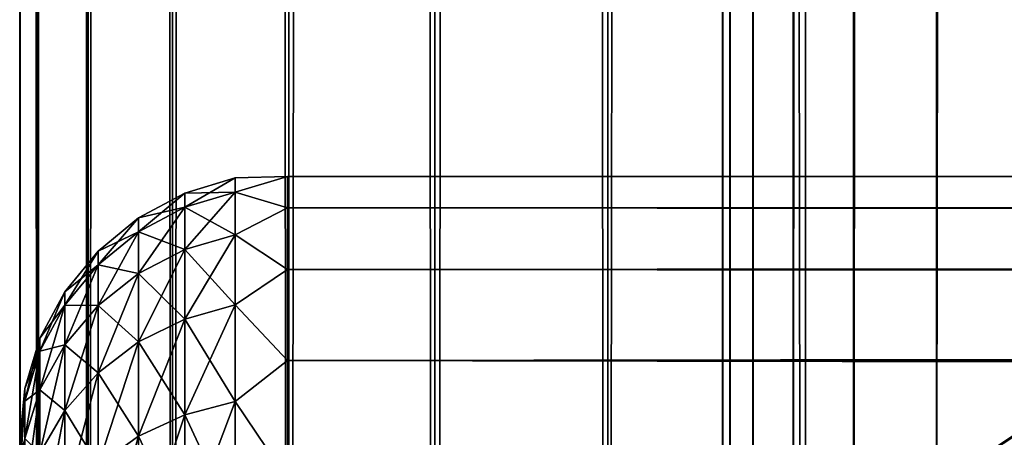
# Model space of a CAD drawing. Extents: x -265 to 265, y 0 to 1027.
# Tile 26 of 256: x -265 to -257.65, y 30.52 to 33.64. Entities that reach past the tile are written whole.
import ezdxf

# ---------------------------------------------------------------- set-up
doc = ezdxf.new("R2010")
doc.units = 0
doc.header["$LTSCALE"] = 41.718519
for name, color, linetype in [('59', 7, 'CONTINUOUS'), ('61', 7, 'CONTINUOUS'), ('67', 7, 'CONTINUOUS'), ('68', 7, 'CONTINUOUS'), ('81', 7, 'CONTINUOUS'), ('85', 7, 'CONTINUOUS'), ('89', 7, 'CONTINUOUS')]:
    doc.layers.add(name, color=color, linetype=linetype)

msp = doc.modelspace()

# ---------------------------------------------------------------- linework, layer by layer
at = {"layer": '59', "color": 7, "linetype": 'CONTINUOUS'}
for points in [[(-263, 32.4709, 28.353), (-263, 32.2386, 30.0432), (263, 32.4709, 28.353), (-263, 32.4709, 28.353)], [(263, 32.4709, 28.353), (-263, 32.2386, 30.0432), (263, 32.2386, 30.0432), (263, 32.4709, 28.353)], [(-263, 32.4709, 26.647), (-263, 32.4709, 28.353), (263, 32.4709, 26.647), (-263, 32.4709, 26.647)], [(263, 32.4709, 26.647), (-263, 32.4709, 28.353), (263, 32.4709, 28.353), (263, 32.4709, 26.647)], [(-263, 32.2386, 24.9568), (-263, 32.4709, 26.647), (263, 32.2386, 24.9568), (-263, 32.2386, 24.9568)], [(263, 32.2386, 24.9568), (-263, 32.4709, 26.647), (263, 32.4709, 26.647), (263, 32.2386, 24.9568)], [(-263, 32.2386, 30.0432), (-263, 31.7783, 31.686), (263, 32.2386, 30.0432), (-263, 32.2386, 30.0432)], [(263, 32.2386, 30.0432), (-263, 31.7783, 31.686), (263, 31.7783, 31.686), (263, 32.2386, 30.0432)], [(-263, 31.7783, 23.314), (-263, 32.2386, 24.9568), (263, 31.7783, 23.314), (-263, 31.7783, 23.314)], [(263, 31.7783, 23.314), (-263, 32.2386, 24.9568), (263, 32.2386, 24.9568), (263, 31.7783, 23.314)], [(-263, 31.7783, 31.686), (-263, 31.0986, 33.2508), (263, 31.7783, 31.686), (-263, 31.7783, 31.686)], [(263, 31.7783, 31.686), (-263, 31.0986, 33.2508), (263, 31.0986, 33.2508), (263, 31.7783, 31.686)], [(-263, 31.0986, 21.7492), (-263, 31.7783, 23.314), (263, 31.0986, 21.7492), (-263, 31.0986, 21.7492)], [(263, 31.0986, 21.7492), (-263, 31.7783, 23.314), (263, 31.7783, 23.314), (263, 31.0986, 21.7492)], [(-263, 31.0986, 33.2508), (-263, 30.2121, 34.7085), (263, 31.0986, 33.2508), (-263, 31.0986, 33.2508)], [(263, 31.0986, 33.2508), (-263, 30.2121, 34.7085), (263, 30.2121, 34.7085), (263, 31.0986, 33.2508)], [(-263, 30.2121, 20.2915), (-263, 31.0986, 21.7492), (263, 30.2121, 20.2915), (-263, 30.2121, 20.2915)], [(263, 30.2121, 20.2915), (-263, 31.0986, 21.7492), (263, 31.0986, 21.7492), (263, 30.2121, 20.2915)]]:
    msp.add_3dface(points, dxfattribs=at)
at = {"layer": '61', "color": 7, "linetype": 'CONTINUOUS'}
for points in [[(-263.7657, 32.3476, 27.5), (-263.7657, 32.242, 29.1117), (-263.3902, 32.4616, 27.5), (-263.7657, 32.3476, 27.5)], [(-263.3902, 32.355, 25.8734), (-263.7657, 32.3476, 27.5), (-263.3902, 32.4616, 27.5), (-263.3902, 32.355, 25.8734)], [(-263.3902, 32.4616, 27.5), (-263.7657, 32.242, 29.1117), (-263.3902, 32.355, 29.1266), (-263.3902, 32.4616, 27.5)], [(-263, 32.2386, 30.0432), (-263, 32.4709, 28.353), (-263.3902, 32.355, 29.1266), (-263, 32.2386, 30.0432)], [(-263, 32.4709, 28.353), (-263, 32.4709, 26.647), (-263.3902, 32.4616, 27.5), (-263, 32.4709, 28.353)], [(-263, 32.4709, 28.353), (-263.3902, 32.4616, 27.5), (-263.3902, 32.355, 29.1266), (-263, 32.4709, 28.353)], [(-263, 32.4709, 26.647), (-263, 32.2386, 24.9568), (-263.3902, 32.355, 25.8734), (-263, 32.4709, 26.647)], [(-263, 32.4709, 26.647), (-263.3902, 32.355, 25.8734), (-263.3902, 32.4616, 27.5), (-263, 32.4709, 26.647)], [(-264.1118, 32.1625, 27.5), (-264.1118, 32.0585, 29.0875), (-263.7657, 32.3476, 27.5), (-264.1118, 32.1625, 27.5)], [(-263.7657, 32.242, 25.8883), (-264.1118, 32.1625, 27.5), (-263.7657, 32.3476, 27.5), (-263.7657, 32.242, 25.8883)], [(-263.7657, 32.3476, 27.5), (-264.1118, 32.0585, 29.0875), (-263.7657, 32.242, 29.1117), (-263.7657, 32.3476, 27.5)], [(-263.7657, 32.242, 25.8883), (-263.7657, 32.3476, 27.5), (-263.3902, 32.355, 25.8734), (-263.7657, 32.242, 25.8883)], [(-263.3902, 32.037, 24.2747), (-263.7657, 32.242, 25.8883), (-263.3902, 32.355, 25.8734), (-263.3902, 32.037, 24.2747)], [(-263.7657, 32.242, 29.1117), (-263.7657, 31.9269, 30.6958), (-263.3902, 32.355, 29.1266), (-263.7657, 32.242, 29.1117)], [(-263.3902, 32.355, 29.1266), (-263.7657, 31.9269, 30.6958), (-263.3902, 32.037, 30.7253), (-263.3902, 32.355, 29.1266)], [(-263, 32.2386, 30.0432), (-263.3902, 32.355, 29.1266), (-263.3902, 32.037, 30.7253), (-263, 32.2386, 30.0432)], [(-263, 32.2386, 24.9568), (-263.3902, 32.037, 24.2747), (-263.3902, 32.355, 25.8734), (-263, 32.2386, 24.9568)], [(-264.1118, 32.0585, 25.9125), (-264.1118, 32.1625, 27.5), (-263.7657, 32.242, 25.8883), (-264.1118, 32.0585, 25.9125)], [(-263.7657, 31.9269, 24.3042), (-264.1118, 32.0585, 25.9125), (-263.7657, 32.242, 25.8883), (-263.7657, 31.9269, 24.3042)], [(-264.1118, 32.0585, 29.0875), (-264.1118, 31.7481, 30.6479), (-263.7657, 32.242, 29.1117), (-264.1118, 32.0585, 29.0875)], [(-263.7657, 32.242, 29.1117), (-264.1118, 31.7481, 30.6479), (-263.7657, 31.9269, 30.6958), (-263.7657, 32.242, 29.1117)], [(-263.7657, 31.9269, 24.3042), (-263.7657, 32.242, 25.8883), (-263.3902, 32.037, 24.2747), (-263.7657, 31.9269, 24.3042)], [(-263, 31.7783, 31.686), (-263, 32.2386, 30.0432), (-263.3902, 32.037, 30.7253), (-263, 31.7783, 31.686)], [(-263, 32.2386, 24.9568), (-263, 31.7783, 23.314), (-263.3902, 32.037, 24.2747), (-263, 32.2386, 24.9568)], [(-264.415, 31.9134, 27.5), (-264.415, 31.8115, 29.055), (-264.1118, 32.1625, 27.5), (-264.415, 31.9134, 27.5)], [(-264.1118, 32.0585, 25.9125), (-264.415, 31.9134, 27.5), (-264.1118, 32.1625, 27.5), (-264.1118, 32.0585, 25.9125)], [(-264.1118, 32.1625, 27.5), (-264.415, 31.8115, 29.055), (-264.1118, 32.0585, 29.0875), (-264.1118, 32.1625, 27.5)], [(-264.415, 31.8115, 25.945), (-264.415, 31.9134, 27.5), (-264.1118, 32.0585, 25.9125), (-264.415, 31.8115, 25.945)], [(-264.1118, 31.7481, 24.3521), (-264.415, 31.8115, 25.945), (-264.1118, 32.0585, 25.9125), (-264.1118, 31.7481, 24.3521)], [(-264.415, 31.8115, 29.055), (-264.415, 31.5074, 30.5834), (-264.1118, 32.0585, 29.0875), (-264.415, 31.8115, 29.055)], [(-264.1118, 32.0585, 29.0875), (-264.415, 31.5074, 30.5834), (-264.1118, 31.7481, 30.6479), (-264.1118, 32.0585, 29.0875)], [(-264.1118, 31.7481, 24.3521), (-264.1118, 32.0585, 25.9125), (-263.7657, 31.9269, 24.3042), (-264.1118, 31.7481, 24.3521)], [(-263.3902, 31.513, 22.7312), (-263.7657, 31.9269, 24.3042), (-263.3902, 32.037, 24.2747), (-263.3902, 31.513, 22.7312)], [(-263.7657, 31.9269, 30.6958), (-263.7657, 31.4077, 32.2252), (-263.3902, 32.037, 30.7253), (-263.7657, 31.9269, 30.6958)], [(-263.3902, 32.037, 30.7253), (-263.7657, 31.4077, 32.2252), (-263.3902, 31.513, 32.2688), (-263.3902, 32.037, 30.7253)], [(-263, 31.7783, 31.686), (-263.3902, 32.037, 30.7253), (-263.3902, 31.513, 32.2688), (-263, 31.7783, 31.686)], [(-263, 31.7783, 23.314), (-263.3902, 31.513, 22.7312), (-263.3902, 32.037, 24.2747), (-263, 31.7783, 23.314)], [(-263.7657, 31.4077, 22.7748), (-264.1118, 31.7481, 24.3521), (-263.7657, 31.9269, 24.3042), (-263.7657, 31.4077, 22.7748)], [(-264.1118, 31.7481, 30.6479), (-264.1118, 31.2367, 32.1544), (-263.7657, 31.9269, 30.6958), (-264.1118, 31.7481, 30.6479)], [(-263.7657, 31.9269, 30.6958), (-264.1118, 31.2367, 32.1544), (-263.7657, 31.4077, 32.2252), (-263.7657, 31.9269, 30.6958)], [(-263.7657, 31.4077, 22.7748), (-263.7657, 31.9269, 24.3042), (-263.3902, 31.513, 22.7312), (-263.7657, 31.4077, 22.7748)], [(-264.6638, 31.6098, 27.5), (-264.6638, 31.5105, 29.0154), (-264.415, 31.9134, 27.5), (-264.6638, 31.6098, 27.5)], [(-264.415, 31.8115, 25.945), (-264.6638, 31.6098, 27.5), (-264.415, 31.9134, 27.5), (-264.415, 31.8115, 25.945)], [(-264.415, 31.9134, 27.5), (-264.6638, 31.5105, 29.0154), (-264.415, 31.8115, 29.055), (-264.415, 31.9134, 27.5)], [(-264.6638, 31.5105, 25.9846), (-264.6638, 31.6098, 27.5), (-264.415, 31.8115, 25.945), (-264.6638, 31.5105, 25.9846)], [(-264.415, 31.5074, 24.4166), (-264.6638, 31.5105, 25.9846), (-264.415, 31.8115, 25.945), (-264.415, 31.5074, 24.4166)], [(-264.6638, 31.5105, 29.0154), (-264.6638, 31.2142, 30.5048), (-264.415, 31.8115, 29.055), (-264.6638, 31.5105, 29.0154)], [(-264.415, 31.8115, 29.055), (-264.6638, 31.2142, 30.5048), (-264.415, 31.5074, 30.5834), (-264.415, 31.8115, 29.055)], [(-264.415, 31.5074, 24.4166), (-264.415, 31.8115, 25.945), (-264.1118, 31.7481, 24.3521), (-264.415, 31.5074, 24.4166)], [(-263, 31.0986, 33.2508), (-263, 31.7783, 31.686), (-263.3902, 31.513, 32.2688), (-263, 31.0986, 33.2508)], [(-263, 31.7783, 23.314), (-263, 31.0986, 21.7492), (-263.3902, 31.513, 22.7312), (-263, 31.7783, 23.314)], [(-264.1118, 31.2367, 22.8456), (-264.415, 31.5074, 24.4166), (-264.1118, 31.7481, 24.3521), (-264.1118, 31.2367, 22.8456)], [(-264.415, 31.5074, 30.5834), (-264.415, 31.0065, 32.0591), (-264.1118, 31.7481, 30.6479), (-264.415, 31.5074, 30.5834)], [(-264.1118, 31.7481, 30.6479), (-264.415, 31.0065, 32.0591), (-264.1118, 31.2367, 32.1544), (-264.1118, 31.7481, 30.6479)], [(-264.1118, 31.2367, 22.8456), (-264.1118, 31.7481, 24.3521), (-263.7657, 31.4077, 22.7748), (-264.1118, 31.2367, 22.8456)], [(-264.8485, 31.2636, 27.5), (-264.8485, 31.1672, 28.9702), (-264.6638, 31.6098, 27.5), (-264.8485, 31.2636, 27.5)], [(-264.6638, 31.5105, 25.9846), (-264.8485, 31.2636, 27.5), (-264.6638, 31.6098, 27.5), (-264.6638, 31.5105, 25.9846)], [(-264.6638, 31.6098, 27.5), (-264.8485, 31.1672, 28.9702), (-264.6638, 31.5105, 29.0154), (-264.6638, 31.6098, 27.5)], [(-264.8485, 31.1672, 26.0298), (-264.8485, 31.2636, 27.5), (-264.6638, 31.5105, 25.9846), (-264.8485, 31.1672, 26.0298)], [(-264.6638, 31.2142, 24.4952), (-264.8485, 31.1672, 26.0298), (-264.6638, 31.5105, 25.9846), (-264.6638, 31.2142, 24.4952)], [(-264.8485, 31.1672, 28.9702), (-264.8485, 30.8798, 30.4152), (-264.6638, 31.5105, 29.0154), (-264.8485, 31.1672, 28.9702)], [(-264.6638, 31.5105, 29.0154), (-264.8485, 30.8798, 30.4152), (-264.6638, 31.2142, 30.5048), (-264.6638, 31.5105, 29.0154)], [(-264.6638, 31.2142, 24.4952), (-264.6638, 31.5105, 25.9846), (-264.415, 31.5074, 24.4166), (-264.6638, 31.2142, 24.4952)], [(-264.415, 31.0065, 22.9409), (-264.6638, 31.2142, 24.4952), (-264.415, 31.5074, 24.4166), (-264.415, 31.0065, 22.9409)], [(-264.6638, 31.2142, 30.5048), (-264.6638, 30.7261, 31.9429), (-264.415, 31.5074, 30.5834), (-264.6638, 31.2142, 30.5048)], [(-264.415, 31.5074, 30.5834), (-264.6638, 30.7261, 31.9429), (-264.415, 31.0065, 32.0591), (-264.415, 31.5074, 30.5834)], [(-264.415, 31.0065, 22.9409), (-264.415, 31.5074, 24.4166), (-264.1118, 31.2367, 22.8456), (-264.415, 31.0065, 22.9409)], [(-263.3902, 30.792, 21.2692), (-263.7657, 31.4077, 22.7748), (-263.3902, 31.513, 22.7312), (-263.3902, 30.792, 21.2692)], [(-263.7657, 31.4077, 32.2252), (-263.7657, 30.6933, 33.6738), (-263.3902, 31.513, 32.2688), (-263.7657, 31.4077, 32.2252)], [(-263.3902, 31.513, 32.2688), (-263.7657, 30.6933, 33.6738), (-263.3902, 30.792, 33.7308), (-263.3902, 31.513, 32.2688)], [(-263, 31.0986, 33.2508), (-263.3902, 31.513, 32.2688), (-263.3902, 30.792, 33.7308), (-263, 31.0986, 33.2508)], [(-263, 31.0986, 21.7492), (-263.3902, 30.792, 21.2692), (-263.3902, 31.513, 22.7312), (-263, 31.0986, 21.7492)], [(-263.7657, 30.6933, 21.3262), (-264.1118, 31.2367, 22.8456), (-263.7657, 31.4077, 22.7748), (-263.7657, 30.6933, 21.3262)], [(-264.1118, 31.2367, 32.1544), (-264.1118, 30.533, 33.5813), (-263.7657, 31.4077, 32.2252), (-264.1118, 31.2367, 32.1544)], [(-263.7657, 31.4077, 32.2252), (-264.1118, 30.533, 33.5813), (-263.7657, 30.6933, 33.6738), (-263.7657, 31.4077, 32.2252)], [(-263.7657, 30.6933, 21.3262), (-263.7657, 31.4077, 22.7748), (-263.3902, 30.792, 21.2692), (-263.7657, 30.6933, 21.3262)], [(-264.962, 30.8879, 27.5), (-264.962, 30.7947, 28.9212), (-264.8485, 31.2636, 27.5), (-264.962, 30.8879, 27.5)], [(-264.8485, 31.1672, 26.0298), (-264.962, 30.8879, 27.5), (-264.8485, 31.2636, 27.5), (-264.8485, 31.1672, 26.0298)], [(-264.8485, 31.2636, 27.5), (-264.962, 30.7947, 28.9212), (-264.8485, 31.1672, 28.9702), (-264.8485, 31.2636, 27.5)], [(-264.8485, 30.8798, 24.5848), (-264.8485, 31.1672, 26.0298), (-264.6638, 31.2142, 24.4952), (-264.8485, 30.8798, 24.5848)], [(-264.6638, 30.7261, 23.0571), (-264.8485, 30.8798, 24.5848), (-264.6638, 31.2142, 24.4952), (-264.6638, 30.7261, 23.0571)], [(-264.8485, 30.8798, 30.4152), (-264.8485, 30.4062, 31.8104), (-264.6638, 31.2142, 30.5048), (-264.8485, 30.8798, 30.4152)], [(-264.6638, 31.2142, 30.5048), (-264.8485, 30.4062, 31.8104), (-264.6638, 30.7261, 31.9429), (-264.6638, 31.2142, 30.5048)], [(-264.6638, 30.7261, 23.0571), (-264.6638, 31.2142, 24.4952), (-264.415, 31.0065, 22.9409), (-264.6638, 30.7261, 23.0571)], [(-264.1118, 30.533, 21.4187), (-264.415, 31.0065, 22.9409), (-264.1118, 31.2367, 22.8456), (-264.1118, 30.533, 21.4187)], [(-264.415, 31.0065, 32.0591), (-264.415, 30.3173, 33.4567), (-264.1118, 31.2367, 32.1544), (-264.415, 31.0065, 32.0591)], [(-264.1118, 31.2367, 32.1544), (-264.415, 30.3173, 33.4567), (-264.1118, 30.533, 33.5813), (-264.1118, 31.2367, 32.1544)], [(-264.1118, 30.533, 21.4187), (-264.1118, 31.2367, 22.8456), (-263.7657, 30.6933, 21.3262), (-264.1118, 30.533, 21.4187)], [(-264.962, 30.7947, 26.0788), (-264.962, 30.8879, 27.5), (-264.8485, 31.1672, 26.0298), (-264.962, 30.7947, 26.0788)], [(-264.8485, 30.8798, 24.5848), (-264.962, 30.7947, 26.0788), (-264.8485, 31.1672, 26.0298), (-264.8485, 30.8798, 24.5848)], [(-264.962, 30.7947, 28.9212), (-264.962, 30.5169, 30.318), (-264.8485, 31.1672, 28.9702), (-264.962, 30.7947, 28.9212)], [(-264.8485, 31.1672, 28.9702), (-264.962, 30.5169, 30.318), (-264.8485, 30.8798, 30.4152), (-264.8485, 31.1672, 28.9702)], [(-263, 30.2121, 34.7085), (-263, 31.0986, 33.2508), (-263.3902, 30.792, 33.7308), (-263, 30.2121, 34.7085)], [(-263, 31.0986, 21.7492), (-263, 30.2121, 20.2915), (-263.3902, 30.792, 21.2692), (-263, 31.0986, 21.7492)], [(-264.415, 30.3173, 21.5433), (-264.6638, 30.7261, 23.0571), (-264.415, 31.0065, 22.9409), (-264.415, 30.3173, 21.5433)], [(-264.6638, 30.7261, 31.9429), (-264.6638, 30.0544, 33.3049), (-264.415, 31.0065, 32.0591), (-264.6638, 30.7261, 31.9429)], [(-264.415, 31.0065, 32.0591), (-264.6638, 30.0544, 33.3049), (-264.415, 30.3173, 33.4567), (-264.415, 31.0065, 32.0591)], [(-264.415, 30.3173, 21.5433), (-264.415, 31.0065, 22.9409), (-264.1118, 30.533, 21.4187), (-264.415, 30.3173, 21.5433)], [(-265, 30.5, 27.5), (-265, 30.4732, 28.2491), (-264.962, 30.8879, 27.5), (-265, 30.5, 27.5)], [(-264.962, 30.7947, 26.0788), (-265, 30.5, 27.5), (-264.962, 30.8879, 27.5), (-264.962, 30.7947, 26.0788)], [(-264.962, 30.8879, 27.5), (-265, 30.4732, 28.2491), (-264.962, 30.7947, 28.9212), (-264.962, 30.8879, 27.5)], [(-264.962, 30.5169, 24.682), (-264.962, 30.7947, 26.0788), (-264.8485, 30.8798, 24.5848), (-264.962, 30.5169, 24.682)], [(-264.8485, 30.4062, 23.1896), (-264.962, 30.5169, 24.682), (-264.8485, 30.8798, 24.5848), (-264.8485, 30.4062, 23.1896)], [(-264.962, 30.5169, 30.318), (-264.962, 30.0591, 31.6666), (-264.8485, 30.8798, 30.4152), (-264.962, 30.5169, 30.318)], [(-264.8485, 30.8798, 30.4152), (-264.962, 30.0591, 31.6666), (-264.8485, 30.4062, 31.8104), (-264.8485, 30.8798, 30.4152)], [(-264.8485, 30.4062, 23.1896), (-264.8485, 30.8798, 24.5848), (-264.6638, 30.7261, 23.0571), (-264.8485, 30.4062, 23.1896)], [(-265, 30.3931, 26.0057), (-265, 30.4732, 26.7509), (-264.962, 30.7947, 26.0788), (-265, 30.3931, 26.0057)], [(-264.962, 30.5169, 24.682), (-265, 30.3931, 26.0057), (-264.962, 30.7947, 26.0788), (-264.962, 30.5169, 24.682)], [(-265, 30.4732, 26.7509), (-265, 30.5, 27.5), (-264.962, 30.7947, 26.0788), (-265, 30.4732, 26.7509)], [(-265, 30.4732, 28.2491), (-265, 30.3931, 28.9943), (-264.962, 30.7947, 28.9212), (-265, 30.4732, 28.2491)], [(-265, 30.3931, 28.9943), (-265, 30.26, 29.7319), (-264.962, 30.7947, 28.9212), (-265, 30.3931, 28.9943)], [(-264.962, 30.7947, 28.9212), (-265, 30.26, 29.7319), (-264.962, 30.5169, 30.318), (-264.962, 30.7947, 28.9212)], [(-263.3902, 29.8864, 19.9139), (-263.7657, 30.6933, 21.3262), (-263.3902, 30.792, 21.2692), (-263.3902, 29.8864, 19.9139)], [(-263.7657, 30.6933, 33.6738), (-263.7657, 29.796, 35.0167), (-263.3902, 30.792, 33.7308), (-263.7657, 30.6933, 33.6738)], [(-263.3902, 30.792, 33.7308), (-263.7657, 29.796, 35.0167), (-263.3902, 29.8864, 35.0861), (-263.3902, 30.792, 33.7308)], [(-263, 30.2121, 34.7085), (-263.3902, 30.792, 33.7308), (-263.3902, 29.8864, 35.0861), (-263, 30.2121, 34.7085)], [(-263, 30.2121, 20.2915), (-263.3902, 29.8864, 19.9139), (-263.3902, 30.792, 21.2692), (-263, 30.2121, 20.2915)], [(-264.6638, 30.0544, 21.6951), (-264.8485, 30.4062, 23.1896), (-264.6638, 30.7261, 23.0571), (-264.6638, 30.0544, 21.6951)], [(-264.8485, 30.4062, 31.8104), (-264.8485, 29.7545, 33.1318), (-264.6638, 30.7261, 31.9429), (-264.8485, 30.4062, 31.8104)], [(-264.6638, 30.7261, 31.9429), (-264.8485, 29.7545, 33.1318), (-264.6638, 30.0544, 33.3049), (-264.6638, 30.7261, 31.9429)], [(-264.6638, 30.0544, 21.6951), (-264.6638, 30.7261, 23.0571), (-264.415, 30.3173, 21.5433), (-264.6638, 30.0544, 21.6951)], [(-263.7657, 29.796, 19.9833), (-264.1118, 30.533, 21.4187), (-263.7657, 30.6933, 21.3262), (-263.7657, 29.796, 19.9833)], [(-264.1118, 30.533, 33.5813), (-264.1118, 29.6492, 34.9041), (-263.7657, 30.6933, 33.6738), (-264.1118, 30.533, 33.5813)], [(-263.7657, 30.6933, 33.6738), (-264.1118, 29.6492, 34.9041), (-263.7657, 29.796, 35.0167), (-263.7657, 30.6933, 33.6738)], [(-263.7657, 29.796, 19.9833), (-263.7657, 30.6933, 21.3262), (-263.3902, 29.8864, 19.9139), (-263.7657, 29.796, 19.9833)], [(-264.1118, 29.6492, 20.0959), (-264.415, 30.3173, 21.5433), (-264.1118, 30.533, 21.4187), (-264.1118, 29.6492, 20.0959)], [(-264.415, 30.3173, 33.4567), (-264.415, 29.4515, 34.7524), (-264.1118, 30.533, 33.5813), (-264.415, 30.3173, 33.4567)], [(-264.1118, 30.533, 33.5813), (-264.415, 29.4515, 34.7524), (-264.1118, 29.6492, 34.9041), (-264.1118, 30.533, 33.5813)], [(-264.1118, 29.6492, 20.0959), (-264.1118, 30.533, 21.4187), (-263.7657, 29.796, 19.9833), (-264.1118, 29.6492, 20.0959)]]:
    msp.add_3dface(points, dxfattribs=at)
at = {"layer": '67', "color": 7, "linetype": 'CONTINUOUS'}
for points in [[(-265, 1), (-264.8717, 1, 1.9579), (-265, 1019), (-265, 1)], [(-265, 1019), (-264.8717, 1, 1.9579), (-264.8717, 1019, 1.9579), (-265, 1019)], [(-264.8717, 1, 1.9579), (-264.4889, 1, 3.8823), (-264.8717, 1019, 1.9579), (-264.8717, 1, 1.9579)], [(-264.8717, 1019, 1.9579), (-264.4889, 1, 3.8823), (-264.4889, 1019, 3.8823), (-264.8717, 1019, 1.9579)], [(-264.4889, 1, 3.8823), (-263.8582, 1, 5.7403), (-264.4889, 1019, 3.8823), (-264.4889, 1, 3.8823)], [(-264.4889, 1019, 3.8823), (-263.8582, 1, 5.7403), (-263.8582, 1019, 5.7403), (-264.4889, 1019, 3.8823)], [(-263.8582, 1, 5.7403), (-262.9904, 1, 7.5), (-263.8582, 1019, 5.7403), (-263.8582, 1, 5.7403)], [(-263.8582, 1019, 5.7403), (-262.9904, 1, 7.5), (-262.9904, 1019, 7.5), (-263.8582, 1019, 5.7403)], [(-262.9904, 1, 7.5), (-261.9003, 1, 9.1314), (-262.9904, 1019, 7.5), (-262.9904, 1, 7.5)], [(-262.9904, 1019, 7.5), (-261.9003, 1, 9.1314), (-261.9003, 1019, 9.1314), (-262.9904, 1019, 7.5)], [(-261.9003, 1, 9.1314), (-260.6066, 1, 10.6066), (-261.9003, 1019, 9.1314), (-261.9003, 1, 9.1314)], [(-261.9003, 1019, 9.1314), (-260.6066, 1, 10.6066), (-260.6066, 1019, 10.6066), (-261.9003, 1019, 9.1314)], [(-260.6066, 1, 10.6066), (-259.1314, 1, 11.9003), (-260.6066, 1019, 10.6066), (-260.6066, 1, 10.6066)], [(-260.6066, 1019, 10.6066), (-259.1314, 1, 11.9003), (-259.1314, 1019, 11.9003), (-260.6066, 1019, 10.6066)], [(-259.1314, 1, 11.9003), (-257.5, 1, 12.9904), (-259.1314, 1019, 11.9003), (-259.1314, 1, 11.9003)], [(-259.1314, 1019, 11.9003), (-257.5, 1, 12.9904), (-257.5, 1019, 12.9904), (-259.1314, 1019, 11.9003)]]:
    msp.add_3dface(points, dxfattribs=at)
at = {"layer": '68', "color": 7, "linetype": 'CONTINUOUS'}
for points in [[(-265, 1), (-265, 1019), (-264.8717, 1019, -1.9579), (-265, 1)], [(-264.8717, 1, -1.9579), (-265, 1), (-264.8717, 1019, -1.9579), (-264.8717, 1, -1.9579)], [(-264.4889, 1, -3.8823), (-264.8717, 1, -1.9579), (-264.4889, 1019, -3.8823), (-264.4889, 1, -3.8823)], [(-264.4889, 1019, -3.8823), (-264.8717, 1, -1.9579), (-264.8717, 1019, -1.9579), (-264.4889, 1019, -3.8823)], [(-263.8582, 1, -5.7403), (-264.4889, 1, -3.8823), (-263.8582, 1019, -5.7403), (-263.8582, 1, -5.7403)], [(-263.8582, 1019, -5.7403), (-264.4889, 1, -3.8823), (-264.4889, 1019, -3.8823), (-263.8582, 1019, -5.7403)], [(-262.9904, 1, -7.5), (-263.8582, 1, -5.7403), (-262.9904, 1019, -7.5), (-262.9904, 1, -7.5)], [(-262.9904, 1019, -7.5), (-263.8582, 1, -5.7403), (-263.8582, 1019, -5.7403), (-262.9904, 1019, -7.5)], [(-261.9003, 1, -9.1314), (-262.9904, 1, -7.5), (-261.9003, 1019, -9.1314), (-261.9003, 1, -9.1314)], [(-261.9003, 1019, -9.1314), (-262.9904, 1, -7.5), (-262.9904, 1019, -7.5), (-261.9003, 1019, -9.1314)], [(-260.6066, 1, -10.6066), (-261.9003, 1, -9.1314), (-260.6066, 1019, -10.6066), (-260.6066, 1, -10.6066)], [(-260.6066, 1019, -10.6066), (-261.9003, 1, -9.1314), (-261.9003, 1019, -9.1314), (-260.6066, 1019, -10.6066)], [(-260.6066, 1, -10.6066), (-260.6066, 1019, -10.6066), (-259.75, 1000, -11.399), (-260.6066, 1, -10.6066)], [(-260.6066, 1, -10.6066), (-259.75, 1000, -11.399), (-259.75, 20, -11.399), (-260.6066, 1, -10.6066)], [(-259.75, 1000, -11.399), (-259.6951, 998.9667, -11.4457), (-259.75, 20, -11.399), (-259.75, 1000, -11.399)], [(-259.75, 20, -11.399), (-259.6951, 998.9667, -11.4457), (-259.6951, 21.0332, -11.4457), (-259.75, 20, -11.399)], [(-259.6951, 998.9667, -11.4457), (-259.525, 997.9175, -11.5877), (-259.6951, 21.0332, -11.4457), (-259.6951, 998.9667, -11.4457)], [(-259.6951, 21.0332, -11.4457), (-259.525, 997.9175, -11.5877), (-259.525, 22.0825, -11.5877), (-259.6951, 21.0332, -11.4457)], [(-259.525, 997.9175, -11.5877), (-259.2244, 996.8419, -11.8284), (-259.525, 22.0825, -11.5877), (-259.525, 997.9175, -11.5877)], [(-259.525, 22.0825, -11.5877), (-259.2244, 996.8419, -11.8284), (-259.2244, 23.158, -11.8284), (-259.525, 22.0825, -11.5877)], [(-259.2244, 996.8419, -11.8284), (-258.7723, 995.7445, -12.1674), (-259.2244, 23.158, -11.8284), (-259.2244, 996.8419, -11.8284)], [(-259.2244, 23.158, -11.8284), (-258.7723, 995.7445, -12.1674), (-258.7723, 24.2554, -12.1674), (-259.2244, 23.158, -11.8284)], [(-258.7723, 995.7445, -12.1674), (-258.1533, 994.6533, -12.5906), (-258.7723, 24.2554, -12.1674), (-258.7723, 995.7445, -12.1674)], [(-258.7723, 24.2554, -12.1674), (-258.1533, 994.6533, -12.5906), (-258.1533, 25.3466, -12.5906), (-258.7723, 24.2554, -12.1674)], [(-258.1533, 994.6533, -12.5906), (-257.3737, 993.621, -13.0625), (-258.1533, 25.3466, -12.5906), (-258.1533, 994.6533, -12.5906)], [(-258.1533, 25.3466, -12.5906), (-257.3737, 993.621, -13.0625), (-257.3737, 26.379, -13.0625), (-258.1533, 25.3466, -12.5906)]]:
    msp.add_3dface(points, dxfattribs=at)
at = {"layer": '81', "color": 7, "linetype": 'CONTINUOUS'}
for points in [[(-256.5, 31.2583, -74), (-257.9139, 30.3136, -74), (-256.5, 31.2583, -26), (-256.5, 31.2583, -74)], [(-256.5, 31.2583, -26), (-257.9139, 30.3136, -74), (-257.9139, 30.3136, -26), (-256.5, 31.2583, -26)]]:
    msp.add_3dface(points, dxfattribs=at)
at = {"layer": '85', "color": 7, "linetype": 'CONTINUOUS'}
msp.add_3dface([(-257.9139, 30.3136, -74), (-256.5, 31.2583, -74), (-257.6265, 30.4969, -74.2225), (-257.9139, 30.3136, -74)], dxfattribs=at)
at = {"layer": '89', "color": 7, "linetype": 'CONTINUOUS'}
msp.add_3dface([(-256.5, 31.2583, -26), (-257.9139, 30.3136, -26), (-257.6266, 30.4971, -25.7786), (-256.5, 31.2583, -26)], dxfattribs=at)

doc.saveas('drawing.dxf')
